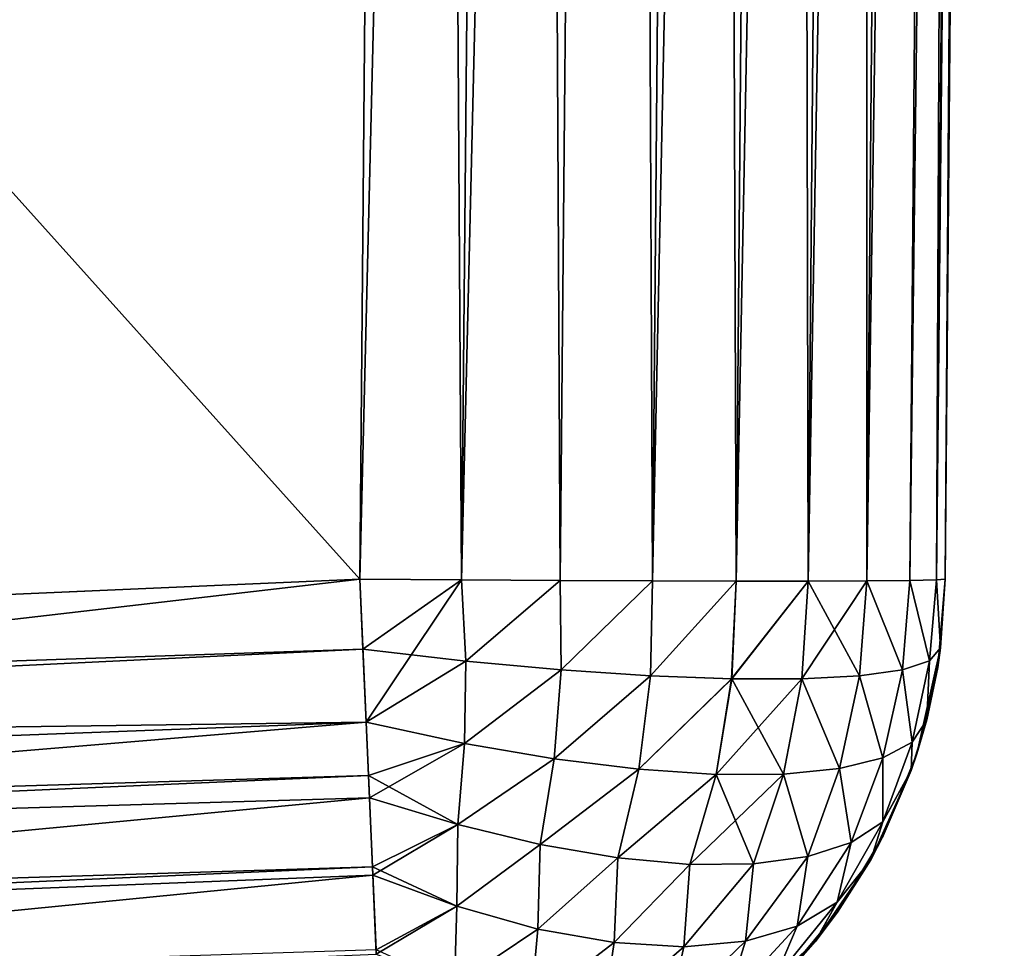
# Model space of a CAD drawing. Header units: millimetres. Extents: x -7.8 to 13, y -12 to 1.5.
# Tile 94 of 102: x 12.664 to 13, y -2.437 to -2.12. Entities that reach past the tile are written whole.
import ezdxf

# ---------------------------------------------------------------- set-up
doc = ezdxf.new("R2010")
doc.units = ezdxf.units.MM
doc.header["$LTSCALE"] = 65.185185
for name, color, linetype in [('149', 7, 'CONTINUOUS'), ('150', 7, 'CONTINUOUS'), ('151', 7, 'CONTINUOUS'), ('152', 7, 'CONTINUOUS'), ('153', 7, 'CONTINUOUS'), ('154', 7, 'CONTINUOUS'), ('155', 7, 'CONTINUOUS'), ('156', 7, 'CONTINUOUS'), ('161', 7, 'CONTINUOUS'), ('24', 7, 'CONTINUOUS')]:
    doc.layers.add(name, color=color, linetype=linetype)

msp = doc.modelspace()

# ---------------------------------------------------------------- linework, layer by layer
at = {"layer": '149', "linetype": 'Continuous'}
for points in [[(12.80001, 0, 3), (12.77984, -2.31117, 2.97983), (12.81457, -2.31144, 2.97679), (12.80001, 0, 3)], [(12.83632, 0, 2.99623), (12.80001, 0, 3), (12.81457, -2.31144, 2.97679), (12.83632, 0, 2.99623)], [(12.84824, -2.31166, 2.96777), (12.83632, 0, 2.99623), (12.81457, -2.31144, 2.97679), (12.84824, -2.31166, 2.96777)], [(12.86965, 0, 2.98729), (12.83632, 0, 2.99623), (12.84824, -2.31166, 2.96777), (12.86965, 0, 2.98729)], [(12.87983, -2.31181, 2.95303), (12.86965, 0, 2.98729), (12.84824, -2.31166, 2.96777), (12.87983, -2.31181, 2.95303)], [(12.90001, 0, 2.97321), (12.86965, 0, 2.98729), (12.87983, -2.31181, 2.95303), (12.90001, 0, 2.97321)], [(12.90839, -2.31188, 2.93304), (12.90001, 0, 2.97321), (12.87983, -2.31181, 2.95303), (12.90839, -2.31188, 2.93304)], [(12.92811, 0, 2.95324), (12.90001, 0, 2.97321), (12.90839, -2.31188, 2.93304), (12.92811, 0, 2.95324)], [(12.93304, -2.31188, 2.90839), (12.92811, 0, 2.95324), (12.90839, -2.31188, 2.93304), (12.93304, -2.31188, 2.90839)], [(12.95324, 0, 2.92811), (12.92811, 0, 2.95324), (12.93304, -2.31188, 2.90839), (12.95324, 0, 2.92811)], [(12.95303, -2.31181, 2.87983), (12.95324, 0, 2.92811), (12.93304, -2.31188, 2.90839), (12.95303, -2.31181, 2.87983)], [(12.98729, 0, 2.86965), (12.97321, 0, 2.90001), (12.95303, -2.31181, 2.87983), (12.98729, 0, 2.86965)], [(12.96777, -2.31166, 2.84824), (12.98729, 0, 2.86965), (12.95303, -2.31181, 2.87983), (12.96777, -2.31166, 2.84824)], [(12.97321, 0, 2.90001), (12.95324, 0, 2.92811), (12.95303, -2.31181, 2.87983), (12.97321, 0, 2.90001)], [(12.97679, -2.31144, 2.81457), (12.98729, 0, 2.86965), (12.96777, -2.31166, 2.84824), (12.97679, -2.31144, 2.81457)], [(12.99623, 0, 2.83632), (12.98729, 0, 2.86965), (12.97679, -2.31144, 2.81457), (12.99623, 0, 2.83632)], [(12.97983, -2.31117, 2.77984), (12.99623, 0, 2.83632), (12.97679, -2.31144, 2.81457), (12.97983, -2.31117, 2.77984)], [(13, 0, 2.80001), (12.99623, 0, 2.83632), (12.97983, -2.31117, 2.77984), (13, 0, 2.80001)]]:
    msp.add_3dface(points, dxfattribs=at)
at = {"layer": '150', "linetype": 'Continuous'}
for points in [[(12.81457, -2.31144, 2.97679), (12.77984, -2.31117, 2.97983), (12.78198, -2.36011, 2.9733), (12.81457, -2.31144, 2.97679)], [(12.81608, -2.33925, 2.97425), (12.81457, -2.31144, 2.97679), (12.78198, -2.36011, 2.9733), (12.81608, -2.33925, 2.97425)], [(12.84824, -2.31166, 2.96777), (12.81457, -2.31144, 2.97679), (12.81608, -2.33925, 2.97425), (12.84824, -2.31166, 2.96777)], [(12.84863, -2.34223, 2.96475), (12.84824, -2.31166, 2.96777), (12.81608, -2.33925, 2.97425), (12.84863, -2.34223, 2.96475)], [(12.87983, -2.31181, 2.95303), (12.84824, -2.31166, 2.96777), (12.84863, -2.34223, 2.96475), (12.87983, -2.31181, 2.95303)], [(12.87919, -2.34426, 2.94988), (12.87983, -2.31181, 2.95303), (12.84863, -2.34223, 2.96475), (12.87919, -2.34426, 2.94988)], [(12.90839, -2.31188, 2.93304), (12.87983, -2.31181, 2.95303), (12.87919, -2.34426, 2.94988), (12.90839, -2.31188, 2.93304)], [(12.90688, -2.34528, 2.93009), (12.90839, -2.31188, 2.93304), (12.87919, -2.34426, 2.94988), (12.90688, -2.34528, 2.93009)], [(12.93304, -2.31188, 2.90839), (12.90839, -2.31188, 2.93304), (12.90688, -2.34528, 2.93009), (12.93304, -2.31188, 2.90839)], [(12.93088, -2.34526, 2.90595), (12.93304, -2.31188, 2.90839), (12.90688, -2.34528, 2.93009), (12.93088, -2.34526, 2.90595)], [(12.9505, -2.3442, 2.87815), (12.93304, -2.31188, 2.90839), (12.93088, -2.34526, 2.90595), (12.9505, -2.3442, 2.87815)], [(12.95303, -2.31181, 2.87983), (12.93304, -2.31188, 2.90839), (12.9505, -2.3442, 2.87815), (12.95303, -2.31181, 2.87983)], [(12.96518, -2.34214, 2.8475), (12.95303, -2.31181, 2.87983), (12.9505, -2.3442, 2.87815), (12.96518, -2.34214, 2.8475)], [(12.96777, -2.31166, 2.84824), (12.95303, -2.31181, 2.87983), (12.96518, -2.34214, 2.8475), (12.96777, -2.31166, 2.84824)], [(12.97449, -2.33913, 2.81489), (12.96777, -2.31166, 2.84824), (12.96518, -2.34214, 2.8475), (12.97449, -2.33913, 2.81489)], [(12.97679, -2.31144, 2.81457), (12.96777, -2.31166, 2.84824), (12.97449, -2.33913, 2.81489), (12.97679, -2.31144, 2.81457)], [(12.97824, -2.33468, 2.77984), (12.97679, -2.31144, 2.81457), (12.97449, -2.33913, 2.81489), (12.97824, -2.33468, 2.77984)], [(12.97983, -2.31117, 2.77984), (12.97679, -2.31144, 2.81457), (12.97824, -2.33468, 2.77984), (12.97983, -2.31117, 2.77984)], [(12.97824, -2.33468, 2.77984), (12.97449, -2.33913, 2.81489), (12.97353, -2.35927, 2.77984), (12.97824, -2.33468, 2.77984)], [(12.81556, -2.36733, 2.96791), (12.81608, -2.33925, 2.97425), (12.78198, -2.36011, 2.9733), (12.81556, -2.36733, 2.96791)], [(12.84863, -2.34223, 2.96475), (12.81608, -2.33925, 2.97425), (12.81556, -2.36733, 2.96791), (12.84863, -2.34223, 2.96475)], [(12.97449, -2.33913, 2.81489), (12.96518, -2.34214, 2.8475), (12.96847, -2.36688, 2.81325), (12.97449, -2.33913, 2.81489)], [(12.97353, -2.35927, 2.77984), (12.97449, -2.33913, 2.81489), (12.96847, -2.36688, 2.81325), (12.97353, -2.35927, 2.77984)], [(12.84626, -2.3726, 2.95759), (12.84863, -2.34223, 2.96475), (12.81556, -2.36733, 2.96791), (12.84626, -2.3726, 2.95759)], [(12.87919, -2.34426, 2.94988), (12.84863, -2.34223, 2.96475), (12.84626, -2.3726, 2.95759), (12.87919, -2.34426, 2.94988)], [(12.96518, -2.34214, 2.8475), (12.9505, -2.3442, 2.87815), (12.95852, -2.37227, 2.84405), (12.96518, -2.34214, 2.8475)], [(12.96847, -2.36688, 2.81325), (12.96518, -2.34214, 2.8475), (12.95852, -2.37227, 2.84405), (12.96847, -2.36688, 2.81325)], [(12.87517, -2.37617, 2.94249), (12.87919, -2.34426, 2.94988), (12.84626, -2.3726, 2.95759), (12.87517, -2.37617, 2.94249)], [(12.90688, -2.34528, 2.93009), (12.87919, -2.34426, 2.94988), (12.87517, -2.37617, 2.94249), (12.90688, -2.34528, 2.93009)], [(12.90152, -2.37795, 2.92301), (12.90688, -2.34528, 2.93009), (12.87517, -2.37617, 2.94249), (12.90152, -2.37795, 2.92301)], [(12.92459, -2.37788, 2.89968), (12.90688, -2.34528, 2.93009), (12.90152, -2.37795, 2.92301), (12.92459, -2.37788, 2.89968)], [(12.93088, -2.34526, 2.90595), (12.90688, -2.34528, 2.93009), (12.92459, -2.37788, 2.89968), (12.93088, -2.34526, 2.90595)], [(12.94376, -2.37597, 2.87312), (12.93088, -2.34526, 2.90595), (12.92459, -2.37788, 2.89968), (12.94376, -2.37597, 2.87312)], [(12.9505, -2.3442, 2.87815), (12.93088, -2.34526, 2.90595), (12.94376, -2.37597, 2.87312), (12.9505, -2.3442, 2.87815)], [(12.95852, -2.37227, 2.84405), (12.9505, -2.3442, 2.87815), (12.94376, -2.37597, 2.87312), (12.95852, -2.37227, 2.84405)], [(12.81556, -2.36733, 2.96791), (12.78198, -2.36011, 2.9733), (12.78311, -2.38594, 2.96459), (12.81556, -2.36733, 2.96791)], [(12.97353, -2.35927, 2.77984), (12.96847, -2.36688, 2.81325), (12.96824, -2.37653, 2.77984), (12.97353, -2.35927, 2.77984)], [(12.8133, -2.39502, 2.95747), (12.81556, -2.36733, 2.96791), (12.78311, -2.38594, 2.96459), (12.8133, -2.39502, 2.95747)], [(12.84626, -2.3726, 2.95759), (12.81556, -2.36733, 2.96791), (12.8133, -2.39502, 2.95747), (12.84626, -2.3726, 2.95759)], [(12.96847, -2.36688, 2.81325), (12.95852, -2.37227, 2.84405), (12.95852, -2.39409, 2.80994), (12.96847, -2.36688, 2.81325)], [(12.96824, -2.37653, 2.77984), (12.96847, -2.36688, 2.81325), (12.95852, -2.39409, 2.80994), (12.96824, -2.37653, 2.77984)], [(12.84141, -2.40184, 2.94617), (12.84626, -2.3726, 2.95759), (12.8133, -2.39502, 2.95747), (12.84141, -2.40184, 2.94617)], [(12.87517, -2.37617, 2.94249), (12.84626, -2.3726, 2.95759), (12.84141, -2.40184, 2.94617), (12.87517, -2.37617, 2.94249)], [(12.95852, -2.37227, 2.84405), (12.94376, -2.37597, 2.87312), (12.94771, -2.40116, 2.83818), (12.95852, -2.37227, 2.84405)], [(12.95852, -2.39409, 2.80994), (12.95852, -2.37227, 2.84405), (12.94771, -2.40116, 2.83818), (12.95852, -2.39409, 2.80994)], [(12.86804, -2.40643, 2.93087), (12.87517, -2.37617, 2.94249), (12.84141, -2.40184, 2.94617), (12.86804, -2.40643, 2.93087)], [(12.90152, -2.37795, 2.92301), (12.87517, -2.37617, 2.94249), (12.86804, -2.40643, 2.93087), (12.90152, -2.37795, 2.92301)], [(12.94376, -2.37597, 2.87312), (12.92459, -2.37788, 2.89968), (12.93286, -2.40601, 2.86502), (12.94376, -2.37597, 2.87312)], [(12.94771, -2.40116, 2.83818), (12.94376, -2.37597, 2.87312), (12.93286, -2.40601, 2.86502), (12.94771, -2.40116, 2.83818)], [(12.96824, -2.37653, 2.77984), (12.95852, -2.39409, 2.80994), (12.95437, -2.40709, 2.77984), (12.96824, -2.37653, 2.77984)], [(12.89253, -2.40868, 2.91192), (12.90152, -2.37795, 2.92301), (12.86804, -2.40643, 2.93087), (12.89253, -2.40868, 2.91192)], [(12.91432, -2.40854, 2.8898), (12.90152, -2.37795, 2.92301), (12.89253, -2.40868, 2.91192), (12.91432, -2.40854, 2.8898)], [(12.92459, -2.37788, 2.89968), (12.90152, -2.37795, 2.92301), (12.91432, -2.40854, 2.8898), (12.92459, -2.37788, 2.89968)], [(12.93286, -2.40601, 2.86502), (12.92459, -2.37788, 2.89968), (12.91432, -2.40854, 2.8898), (12.93286, -2.40601, 2.86502)], [(12.8133, -2.39502, 2.95747), (12.78311, -2.38594, 2.96459), (12.78427, -2.41237, 2.95125), (12.8133, -2.39502, 2.95747)], [(12.95852, -2.39409, 2.80994), (12.94771, -2.40116, 2.83818), (12.94293, -2.42154, 2.80863), (12.95852, -2.39409, 2.80994)], [(12.95437, -2.40709, 2.77984), (12.95852, -2.39409, 2.80994), (12.94293, -2.42154, 2.80863), (12.95437, -2.40709, 2.77984)], [(12.81294, -2.42299, 2.9411), (12.8133, -2.39502, 2.95747), (12.78427, -2.41237, 2.95125), (12.81294, -2.42299, 2.9411)], [(12.84141, -2.40184, 2.94617), (12.8133, -2.39502, 2.95747), (12.81294, -2.42299, 2.9411), (12.84141, -2.40184, 2.94617)], [(12.94771, -2.40116, 2.83818), (12.93286, -2.40601, 2.86502), (12.92919, -2.42978, 2.83648), (12.94771, -2.40116, 2.83818)], [(12.94293, -2.42154, 2.80863), (12.94771, -2.40116, 2.83818), (12.92919, -2.42978, 2.83648), (12.94293, -2.42154, 2.80863)], [(12.84061, -2.43077, 2.92674), (12.84141, -2.40184, 2.94617), (12.81294, -2.42299, 2.9411), (12.84061, -2.43077, 2.92674)], [(12.86804, -2.40643, 2.93087), (12.84141, -2.40184, 2.94617), (12.84061, -2.43077, 2.92674), (12.86804, -2.40643, 2.93087)], [(12.86672, -2.43542, 2.90859), (12.86804, -2.40643, 2.93087), (12.84061, -2.43077, 2.92674), (12.86672, -2.43542, 2.90859)], [(12.89253, -2.40868, 2.91192), (12.86804, -2.40643, 2.93087), (12.86672, -2.43542, 2.90859), (12.89253, -2.40868, 2.91192)], [(12.93286, -2.40601, 2.86502), (12.91432, -2.40854, 2.8898), (12.91159, -2.43492, 2.86287), (12.93286, -2.40601, 2.86502)], [(12.92919, -2.42978, 2.83648), (12.93286, -2.40601, 2.86502), (12.91159, -2.43492, 2.86287), (12.92919, -2.42978, 2.83648)], [(12.95437, -2.40709, 2.77984), (12.94293, -2.42154, 2.80863), (12.93543, -2.43509, 2.77984), (12.95437, -2.40709, 2.77984)], [(12.89058, -2.43681, 2.88711), (12.89253, -2.40868, 2.91192), (12.86672, -2.43542, 2.90859), (12.89058, -2.43681, 2.88711)], [(12.91432, -2.40854, 2.8898), (12.89253, -2.40868, 2.91192), (12.89058, -2.43681, 2.88711), (12.91432, -2.40854, 2.8898)], [(12.91159, -2.43492, 2.86287), (12.91432, -2.40854, 2.8898), (12.89058, -2.43681, 2.88711), (12.91159, -2.43492, 2.86287)], [(12.81294, -2.42299, 2.9411), (12.78427, -2.41237, 2.95125), (12.78546, -2.43941, 2.93173), (12.81294, -2.42299, 2.9411)], [(12.94293, -2.42154, 2.80863), (12.92919, -2.42978, 2.83648), (12.92146, -2.44804, 2.80682), (12.94293, -2.42154, 2.80863)], [(12.93543, -2.43509, 2.77984), (12.94293, -2.42154, 2.80863), (12.92146, -2.44804, 2.80682), (12.93543, -2.43509, 2.77984)], [(12.81221, -2.44996, 2.9184), (12.81294, -2.42299, 2.9411), (12.78546, -2.43941, 2.93173), (12.81221, -2.44996, 2.9184)], [(12.84061, -2.43077, 2.92674), (12.81294, -2.42299, 2.9411), (12.81221, -2.44996, 2.9184), (12.84061, -2.43077, 2.92674)], [(12.83827, -2.45725, 2.90122), (12.84061, -2.43077, 2.92674), (12.81221, -2.44996, 2.9184), (12.83827, -2.45725, 2.90122)], [(12.86672, -2.43542, 2.90859), (12.84061, -2.43077, 2.92674), (12.83827, -2.45725, 2.90122), (12.86672, -2.43542, 2.90859)], [(12.92919, -2.42978, 2.83648), (12.91159, -2.43492, 2.86287), (12.90496, -2.45608, 2.8331), (12.92919, -2.42978, 2.83648)], [(12.92146, -2.44804, 2.80682), (12.92919, -2.42978, 2.83648), (12.90496, -2.45608, 2.8331), (12.92146, -2.44804, 2.80682)], [(12.91159, -2.43492, 2.86287), (12.89058, -2.43681, 2.88711), (12.88524, -2.46035, 2.85801), (12.91159, -2.43492, 2.86287)], [(12.90496, -2.45608, 2.8331), (12.91159, -2.43492, 2.86287), (12.88524, -2.46035, 2.85801), (12.90496, -2.45608, 2.8331)], [(12.86282, -2.46074, 2.88091), (12.86672, -2.43542, 2.90859), (12.83827, -2.45725, 2.90122), (12.86282, -2.46074, 2.88091)], [(12.89058, -2.43681, 2.88711), (12.86672, -2.43542, 2.90859), (12.86282, -2.46074, 2.88091), (12.89058, -2.43681, 2.88711)], [(12.88524, -2.46035, 2.85801), (12.89058, -2.43681, 2.88711), (12.86282, -2.46074, 2.88091), (12.88524, -2.46035, 2.85801)], [(12.93543, -2.43509, 2.77984), (12.92146, -2.44804, 2.80682), (12.91191, -2.45961, 2.77984), (12.93543, -2.43509, 2.77984)]]:
    msp.add_3dface(points, dxfattribs=at)
at = {"layer": '151', "linetype": 'Continuous'}
for points in [[(12.97983, -2.31117, 0.35984), (12.97824, -2.33468, 2.77984), (12.97727, -2.3414, 0.35984), (12.97983, -2.31117, 0.35984)], [(12.97824, -2.33468, -2.77984), (12.97983, -2.31117, -2.77984), (12.97727, -2.3414, -2.06258), (12.97824, -2.33468, -2.77984)], [(12.97727, -2.3414, -2.06258), (12.97983, -2.31117, -2.77984), (12.97983, -2.31117, -2.06258), (12.97727, -2.3414, -2.06258)], [(12.97727, -2.3414, -2.06258), (12.97983, -2.31117, -2.06258), (12.97727, -2.3414, 0.35984), (12.97727, -2.3414, -2.06258)], [(12.97983, -2.31117, -2.06258), (12.97983, -2.31117, 0.35984), (12.97727, -2.3414, 0.35984), (12.97983, -2.31117, -2.06258)], [(12.97983, -2.31117, 2.77984), (12.97824, -2.33468, 2.77984), (12.97983, -2.31117, 0.35984), (12.97983, -2.31117, 2.77984)], [(12.97353, -2.35928, -2.77984), (12.97824, -2.33468, -2.77984), (12.97016, -2.37089, -2.06258), (12.97353, -2.35928, -2.77984)], [(12.97016, -2.37089, -2.06258), (12.97824, -2.33468, -2.77984), (12.97727, -2.3414, -2.06258), (12.97016, -2.37089, -2.06258)], [(12.97824, -2.33468, 2.77984), (12.97353, -2.35927, 2.77984), (12.97727, -2.3414, 0.35984), (12.97824, -2.33468, 2.77984)], [(12.97353, -2.35927, 2.77984), (12.97016, -2.37089, 0.35984), (12.97727, -2.3414, 0.35984), (12.97353, -2.35927, 2.77984)], [(12.97016, -2.37089, -2.06258), (12.97727, -2.3414, -2.06258), (12.97016, -2.37089, 0.35984), (12.97016, -2.37089, -2.06258)], [(12.97016, -2.37089, 0.35984), (12.97727, -2.3414, -2.06258), (12.97727, -2.3414, 0.35984), (12.97016, -2.37089, 0.35984)], [(12.97353, -2.35927, 2.77984), (12.96824, -2.37653, 2.77984), (12.97016, -2.37089, 0.35984), (12.97353, -2.35927, 2.77984)], [(12.96824, -2.37654, -2.77984), (12.97353, -2.35928, -2.77984), (12.97016, -2.37089, -2.06258), (12.96824, -2.37654, -2.77984)], [(12.96824, -2.37653, 2.77984), (12.95867, -2.39897, 0.35984), (12.97016, -2.37089, 0.35984), (12.96824, -2.37653, 2.77984)], [(12.95867, -2.39897, -2.06258), (12.96824, -2.37654, -2.77984), (12.97016, -2.37089, -2.06258), (12.95867, -2.39897, -2.06258)], [(12.95867, -2.39897, -2.06258), (12.97016, -2.37089, -2.06258), (12.95867, -2.39897, 0.35984), (12.95867, -2.39897, -2.06258)], [(12.95867, -2.39897, 0.35984), (12.97016, -2.37089, -2.06258), (12.97016, -2.37089, 0.35984), (12.95867, -2.39897, 0.35984)], [(12.95436, -2.4071, -2.77984), (12.96824, -2.37654, -2.77984), (12.95867, -2.39897, -2.06258), (12.95436, -2.4071, -2.77984)], [(12.96824, -2.37653, 2.77984), (12.95437, -2.40709, 2.77984), (12.95867, -2.39897, 0.35984), (12.96824, -2.37653, 2.77984)], [(12.95437, -2.40709, 2.77984), (12.94307, -2.42499, 0.35984), (12.95867, -2.39897, 0.35984), (12.95437, -2.40709, 2.77984)], [(12.94307, -2.42499, -2.06258), (12.95436, -2.4071, -2.77984), (12.95867, -2.39897, -2.06258), (12.94307, -2.42499, -2.06258)], [(12.94307, -2.42499, -2.06258), (12.95867, -2.39897, -2.06258), (12.94307, -2.42499, 0.35984), (12.94307, -2.42499, -2.06258)], [(12.94307, -2.42499, 0.35984), (12.95867, -2.39897, -2.06258), (12.95867, -2.39897, 0.35984), (12.94307, -2.42499, 0.35984)], [(12.93542, -2.4351, -2.77984), (12.95436, -2.4071, -2.77984), (12.94307, -2.42499, -2.06258), (12.93542, -2.4351, -2.77984)], [(12.95437, -2.40709, 2.77984), (12.93543, -2.43509, 2.77984), (12.94307, -2.42499, 0.35984), (12.95437, -2.40709, 2.77984)], [(12.93543, -2.43509, 2.77984), (12.92371, -2.44835, 0.35984), (12.94307, -2.42499, 0.35984), (12.93543, -2.43509, 2.77984)], [(12.92371, -2.44835, -2.06258), (12.93542, -2.4351, -2.77984), (12.94307, -2.42499, -2.06258), (12.92371, -2.44835, -2.06258)], [(12.92371, -2.44835, -2.06258), (12.94307, -2.42499, -2.06258), (12.92371, -2.44835, 0.35984), (12.92371, -2.44835, -2.06258)], [(12.92371, -2.44835, 0.35984), (12.94307, -2.42499, -2.06258), (12.94307, -2.42499, 0.35984), (12.92371, -2.44835, 0.35984)], [(12.9119, -2.45962, -2.77984), (12.93542, -2.4351, -2.77984), (12.92371, -2.44835, -2.06258), (12.9119, -2.45962, -2.77984)], [(12.93543, -2.43509, 2.77984), (12.91191, -2.45961, 2.77984), (12.92371, -2.44835, 0.35984), (12.93543, -2.43509, 2.77984)]]:
    msp.add_3dface(points, dxfattribs=at)
at = {"layer": '152', "linetype": 'Continuous'}
for points in [[(13, 0, 1.84242), (13, 0, 2.80001), (12.97983, -2.31117, 2.77984), (13, 0, 1.84242)], [(13, 0, -0.58), (13, 0, 1.84242), (12.97983, -2.31117, 0.35984), (13, 0, -0.58)], [(13, 0, 1.84242), (12.97983, -2.31117, 2.77984), (12.97983, -2.31117, 0.35984), (13, 0, 1.84242)], [(13, 0, -2.80001), (13, 0, -0.58), (12.97983, -2.31117, -2.77984), (13, 0, -2.80001)], [(12.97983, -2.31117, -2.77984), (13, 0, -0.58), (12.97983, -2.31117, -2.06258), (12.97983, -2.31117, -2.77984)], [(12.97983, -2.31117, -2.06258), (13, 0, -0.58), (12.97983, -2.31117, 0.35984), (12.97983, -2.31117, -2.06258)]]:
    msp.add_3dface(points, dxfattribs=at)
at = {"layer": '153', "linetype": 'Continuous'}
for points in [[(12.80001, 0, -3), (12.83632, 0, -2.99623), (12.77984, -2.31117, -2.97983), (12.80001, 0, -3)], [(12.77984, -2.31117, -2.97983), (12.83632, 0, -2.99623), (12.81457, -2.31144, -2.97679), (12.77984, -2.31117, -2.97983)], [(12.83632, 0, -2.99623), (12.86965, 0, -2.98729), (12.81457, -2.31144, -2.97679), (12.83632, 0, -2.99623)], [(12.81457, -2.31144, -2.97679), (12.86965, 0, -2.98729), (12.84824, -2.31166, -2.96777), (12.81457, -2.31144, -2.97679)], [(12.84824, -2.31166, -2.96777), (12.86965, 0, -2.98729), (12.87983, -2.31181, -2.95303), (12.84824, -2.31166, -2.96777)], [(12.86965, 0, -2.98729), (12.90001, 0, -2.97321), (12.87983, -2.31181, -2.95303), (12.86965, 0, -2.98729)], [(12.90001, 0, -2.97321), (12.92811, 0, -2.95324), (12.87983, -2.31181, -2.95303), (12.90001, 0, -2.97321)], [(12.87983, -2.31181, -2.95303), (12.92811, 0, -2.95324), (12.90839, -2.31188, -2.93304), (12.87983, -2.31181, -2.95303)], [(12.92811, 0, -2.95324), (12.95324, 0, -2.92811), (12.90839, -2.31188, -2.93304), (12.92811, 0, -2.95324)], [(12.90839, -2.31188, -2.93304), (12.95324, 0, -2.92811), (12.93304, -2.31188, -2.90839), (12.90839, -2.31188, -2.93304)], [(12.95324, 0, -2.92811), (12.97321, 0, -2.90001), (12.93304, -2.31188, -2.90839), (12.95324, 0, -2.92811)], [(12.93304, -2.31188, -2.90839), (12.97321, 0, -2.90001), (12.95303, -2.31181, -2.87983), (12.93304, -2.31188, -2.90839)], [(12.97321, 0, -2.90001), (12.98729, 0, -2.86965), (12.95303, -2.31181, -2.87983), (12.97321, 0, -2.90001)], [(12.95303, -2.31181, -2.87983), (12.98729, 0, -2.86965), (12.96777, -2.31166, -2.84824), (12.95303, -2.31181, -2.87983)], [(12.98729, 0, -2.86965), (12.99623, 0, -2.83632), (12.96777, -2.31166, -2.84824), (12.98729, 0, -2.86965)], [(12.96777, -2.31166, -2.84824), (12.99623, 0, -2.83632), (12.97679, -2.31144, -2.81457), (12.96777, -2.31166, -2.84824)], [(12.99623, 0, -2.83632), (13, 0, -2.80001), (12.97679, -2.31144, -2.81457), (12.99623, 0, -2.83632)], [(13, 0, -2.80001), (12.97983, -2.31117, -2.77984), (12.97679, -2.31144, -2.81457), (13, 0, -2.80001)]]:
    msp.add_3dface(points, dxfattribs=at)
at = {"layer": '154', "linetype": 'Continuous'}
for points in [[(12.77984, -2.31117, -2.97983), (12.81457, -2.31144, -2.97679), (12.78088, -2.33508, -2.97818), (12.77984, -2.31117, -2.97983)], [(12.78088, -2.33508, -2.97818), (12.81457, -2.31144, -2.97679), (12.81608, -2.33925, -2.97425), (12.78088, -2.33508, -2.97818)], [(12.81457, -2.31144, -2.97679), (12.84824, -2.31166, -2.96777), (12.81608, -2.33925, -2.97425), (12.81457, -2.31144, -2.97679)], [(12.81608, -2.33925, -2.97425), (12.84824, -2.31166, -2.96777), (12.84863, -2.34223, -2.96475), (12.81608, -2.33925, -2.97425)], [(12.84824, -2.31166, -2.96777), (12.87983, -2.31181, -2.95303), (12.84863, -2.34223, -2.96475), (12.84824, -2.31166, -2.96777)], [(12.84863, -2.34223, -2.96475), (12.87983, -2.31181, -2.95303), (12.87919, -2.34426, -2.94988), (12.84863, -2.34223, -2.96475)], [(12.87983, -2.31181, -2.95303), (12.90839, -2.31188, -2.93304), (12.87919, -2.34426, -2.94988), (12.87983, -2.31181, -2.95303)], [(12.87919, -2.34426, -2.94988), (12.90839, -2.31188, -2.93304), (12.90687, -2.34528, -2.93009), (12.87919, -2.34426, -2.94988)], [(12.90839, -2.31188, -2.93304), (12.93304, -2.31188, -2.90839), (12.90687, -2.34528, -2.93009), (12.90839, -2.31188, -2.93304)], [(12.90687, -2.34528, -2.93009), (12.93304, -2.31188, -2.90839), (12.93088, -2.34526, -2.90595), (12.90687, -2.34528, -2.93009)], [(12.93304, -2.31188, -2.90839), (12.95303, -2.31181, -2.87983), (12.93088, -2.34526, -2.90595), (12.93304, -2.31188, -2.90839)], [(12.93088, -2.34526, -2.90595), (12.95303, -2.31181, -2.87983), (12.9505, -2.3442, -2.87815), (12.93088, -2.34526, -2.90595)], [(12.9505, -2.3442, -2.87815), (12.95303, -2.31181, -2.87983), (12.96518, -2.34214, -2.8475), (12.9505, -2.3442, -2.87815)], [(12.95303, -2.31181, -2.87983), (12.96777, -2.31166, -2.84824), (12.96518, -2.34214, -2.8475), (12.95303, -2.31181, -2.87983)], [(12.96518, -2.34214, -2.8475), (12.96777, -2.31166, -2.84824), (12.97449, -2.33913, -2.8149), (12.96518, -2.34214, -2.8475)], [(12.96777, -2.31166, -2.84824), (12.97679, -2.31144, -2.81457), (12.97449, -2.33913, -2.8149), (12.96777, -2.31166, -2.84824)], [(12.97679, -2.31144, -2.81457), (12.97824, -2.33468, -2.77984), (12.97449, -2.33913, -2.8149), (12.97679, -2.31144, -2.81457)], [(12.97983, -2.31117, -2.77984), (12.97824, -2.33468, -2.77984), (12.97679, -2.31144, -2.81457), (12.97983, -2.31117, -2.77984)], [(12.78088, -2.33508, -2.97818), (12.81608, -2.33925, -2.97425), (12.78198, -2.36011, -2.9733), (12.78088, -2.33508, -2.97818)], [(12.97824, -2.33468, -2.77984), (12.97353, -2.35928, -2.77984), (12.97449, -2.33913, -2.8149), (12.97824, -2.33468, -2.77984)], [(12.78198, -2.36011, -2.9733), (12.81608, -2.33925, -2.97425), (12.81556, -2.36733, -2.96791), (12.78198, -2.36011, -2.9733)], [(12.81608, -2.33925, -2.97425), (12.84863, -2.34223, -2.96475), (12.81556, -2.36733, -2.96791), (12.81608, -2.33925, -2.97425)], [(12.96518, -2.34214, -2.8475), (12.97449, -2.33913, -2.8149), (12.96847, -2.36688, -2.81325), (12.96518, -2.34214, -2.8475)], [(12.97449, -2.33913, -2.8149), (12.97353, -2.35928, -2.77984), (12.96847, -2.36688, -2.81325), (12.97449, -2.33913, -2.8149)], [(12.81556, -2.36733, -2.96791), (12.84863, -2.34223, -2.96475), (12.84626, -2.3726, -2.95759), (12.81556, -2.36733, -2.96791)], [(12.84863, -2.34223, -2.96475), (12.87919, -2.34426, -2.94988), (12.84626, -2.3726, -2.95759), (12.84863, -2.34223, -2.96475)], [(12.9505, -2.3442, -2.87815), (12.96518, -2.34214, -2.8475), (12.95852, -2.37227, -2.84405), (12.9505, -2.3442, -2.87815)], [(12.95852, -2.37227, -2.84405), (12.96518, -2.34214, -2.8475), (12.96847, -2.36688, -2.81325), (12.95852, -2.37227, -2.84405)], [(12.84626, -2.3726, -2.95759), (12.87919, -2.34426, -2.94988), (12.87517, -2.37617, -2.94249), (12.84626, -2.3726, -2.95759)], [(12.87919, -2.34426, -2.94988), (12.90687, -2.34528, -2.93009), (12.87517, -2.37617, -2.94249), (12.87919, -2.34426, -2.94988)], [(12.87517, -2.37617, -2.94249), (12.90687, -2.34528, -2.93009), (12.90152, -2.37795, -2.92301), (12.87517, -2.37617, -2.94249)], [(12.90687, -2.34528, -2.93009), (12.93088, -2.34526, -2.90595), (12.90152, -2.37795, -2.92301), (12.90687, -2.34528, -2.93009)], [(12.90152, -2.37795, -2.92301), (12.93088, -2.34526, -2.90595), (12.92459, -2.37788, -2.89968), (12.90152, -2.37795, -2.92301)], [(12.92459, -2.37788, -2.89968), (12.93088, -2.34526, -2.90595), (12.94376, -2.37597, -2.87312), (12.92459, -2.37788, -2.89968)], [(12.93088, -2.34526, -2.90595), (12.9505, -2.3442, -2.87815), (12.94376, -2.37597, -2.87312), (12.93088, -2.34526, -2.90595)], [(12.94376, -2.37597, -2.87312), (12.9505, -2.3442, -2.87815), (12.95852, -2.37227, -2.84405), (12.94376, -2.37597, -2.87312)], [(12.78198, -2.36011, -2.9733), (12.81556, -2.36733, -2.96791), (12.78277, -2.37825, -2.9676), (12.78198, -2.36011, -2.9733)], [(12.97353, -2.35928, -2.77984), (12.96824, -2.37654, -2.77984), (12.96847, -2.36688, -2.81325), (12.97353, -2.35928, -2.77984)], [(12.78277, -2.37825, -2.9676), (12.81556, -2.36733, -2.96791), (12.8133, -2.39502, -2.95747), (12.78277, -2.37825, -2.9676)], [(12.81556, -2.36733, -2.96791), (12.84626, -2.3726, -2.95759), (12.8133, -2.39502, -2.95747), (12.81556, -2.36733, -2.96791)], [(12.96847, -2.36688, -2.81325), (12.96824, -2.37654, -2.77984), (12.95852, -2.39409, -2.80995), (12.96847, -2.36688, -2.81325)], [(12.95852, -2.37227, -2.84405), (12.96847, -2.36688, -2.81325), (12.95852, -2.39409, -2.80995), (12.95852, -2.37227, -2.84405)], [(12.8133, -2.39502, -2.95747), (12.84626, -2.3726, -2.95759), (12.84141, -2.40184, -2.94617), (12.8133, -2.39502, -2.95747)], [(12.84626, -2.3726, -2.95759), (12.87517, -2.37617, -2.94249), (12.84141, -2.40184, -2.94617), (12.84626, -2.3726, -2.95759)], [(12.94376, -2.37597, -2.87312), (12.95852, -2.37227, -2.84405), (12.94771, -2.40116, -2.83818), (12.94376, -2.37597, -2.87312)], [(12.94771, -2.40116, -2.83818), (12.95852, -2.37227, -2.84405), (12.95852, -2.39409, -2.80995), (12.94771, -2.40116, -2.83818)], [(12.84141, -2.40184, -2.94617), (12.87517, -2.37617, -2.94249), (12.86803, -2.40643, -2.93087), (12.84141, -2.40184, -2.94617)], [(12.87517, -2.37617, -2.94249), (12.90152, -2.37795, -2.92301), (12.86803, -2.40643, -2.93087), (12.87517, -2.37617, -2.94249)], [(12.92459, -2.37788, -2.89968), (12.94376, -2.37597, -2.87312), (12.93286, -2.40601, -2.86502), (12.92459, -2.37788, -2.89968)], [(12.93286, -2.40601, -2.86502), (12.94376, -2.37597, -2.87312), (12.94771, -2.40116, -2.83818), (12.93286, -2.40601, -2.86502)], [(12.96824, -2.37654, -2.77984), (12.95436, -2.4071, -2.77984), (12.95852, -2.39409, -2.80995), (12.96824, -2.37654, -2.77984)], [(12.78277, -2.37825, -2.9676), (12.8133, -2.39502, -2.95747), (12.78414, -2.40948, -2.95296), (12.78277, -2.37825, -2.9676)], [(12.86803, -2.40643, -2.93087), (12.90152, -2.37795, -2.92301), (12.89253, -2.40868, -2.91193), (12.86803, -2.40643, -2.93087)], [(12.90152, -2.37795, -2.92301), (12.92459, -2.37788, -2.89968), (12.89253, -2.40868, -2.91193), (12.90152, -2.37795, -2.92301)], [(12.89253, -2.40868, -2.91193), (12.92459, -2.37788, -2.89968), (12.91432, -2.40854, -2.8898), (12.89253, -2.40868, -2.91193)], [(12.91432, -2.40854, -2.8898), (12.92459, -2.37788, -2.89968), (12.93286, -2.40601, -2.86502), (12.91432, -2.40854, -2.8898)], [(12.95852, -2.39409, -2.80995), (12.95436, -2.4071, -2.77984), (12.94294, -2.42154, -2.80863), (12.95852, -2.39409, -2.80995)], [(12.94771, -2.40116, -2.83818), (12.95852, -2.39409, -2.80995), (12.94294, -2.42154, -2.80863), (12.94771, -2.40116, -2.83818)], [(12.78414, -2.40948, -2.95296), (12.8133, -2.39502, -2.95747), (12.81294, -2.42299, -2.9411), (12.78414, -2.40948, -2.95296)], [(12.8133, -2.39502, -2.95747), (12.84141, -2.40184, -2.94617), (12.81294, -2.42299, -2.9411), (12.8133, -2.39502, -2.95747)], [(12.93286, -2.40601, -2.86502), (12.94771, -2.40116, -2.83818), (12.92919, -2.42978, -2.83648), (12.93286, -2.40601, -2.86502)], [(12.92919, -2.42978, -2.83648), (12.94771, -2.40116, -2.83818), (12.94294, -2.42154, -2.80863), (12.92919, -2.42978, -2.83648)], [(12.81294, -2.42299, -2.9411), (12.84141, -2.40184, -2.94617), (12.84061, -2.43077, -2.92674), (12.81294, -2.42299, -2.9411)], [(12.84141, -2.40184, -2.94617), (12.86803, -2.40643, -2.93087), (12.84061, -2.43077, -2.92674), (12.84141, -2.40184, -2.94617)], [(12.84061, -2.43077, -2.92674), (12.86803, -2.40643, -2.93087), (12.86672, -2.43542, -2.90859), (12.84061, -2.43077, -2.92674)], [(12.86803, -2.40643, -2.93087), (12.89253, -2.40868, -2.91193), (12.86672, -2.43542, -2.90859), (12.86803, -2.40643, -2.93087)], [(12.91432, -2.40854, -2.8898), (12.93286, -2.40601, -2.86502), (12.91159, -2.43492, -2.86287), (12.91432, -2.40854, -2.8898)], [(12.91159, -2.43492, -2.86287), (12.93286, -2.40601, -2.86502), (12.92919, -2.42978, -2.83648), (12.91159, -2.43492, -2.86287)], [(12.95436, -2.4071, -2.77984), (12.93542, -2.4351, -2.77984), (12.94294, -2.42154, -2.80863), (12.95436, -2.4071, -2.77984)], [(12.78414, -2.40948, -2.95296), (12.81294, -2.42299, -2.9411), (12.78539, -2.43792, -2.93299), (12.78414, -2.40948, -2.95296)], [(12.86672, -2.43542, -2.90859), (12.89253, -2.40868, -2.91193), (12.89058, -2.43681, -2.88711), (12.86672, -2.43542, -2.90859)], [(12.89253, -2.40868, -2.91193), (12.91432, -2.40854, -2.8898), (12.89058, -2.43681, -2.88711), (12.89253, -2.40868, -2.91193)], [(12.89058, -2.43681, -2.88711), (12.91432, -2.40854, -2.8898), (12.91159, -2.43492, -2.86287), (12.89058, -2.43681, -2.88711)], [(12.94294, -2.42154, -2.80863), (12.93542, -2.4351, -2.77984), (12.92146, -2.44804, -2.80682), (12.94294, -2.42154, -2.80863)], [(12.92919, -2.42978, -2.83648), (12.94294, -2.42154, -2.80863), (12.92146, -2.44804, -2.80682), (12.92919, -2.42978, -2.83648)], [(12.78539, -2.43792, -2.93299), (12.81294, -2.42299, -2.9411), (12.81221, -2.44996, -2.9184), (12.78539, -2.43792, -2.93299)], [(12.81294, -2.42299, -2.9411), (12.84061, -2.43077, -2.92674), (12.81221, -2.44996, -2.9184), (12.81294, -2.42299, -2.9411)], [(12.81221, -2.44996, -2.9184), (12.84061, -2.43077, -2.92674), (12.83827, -2.45725, -2.90121), (12.81221, -2.44996, -2.9184)], [(12.84061, -2.43077, -2.92674), (12.86672, -2.43542, -2.90859), (12.83827, -2.45725, -2.90121), (12.84061, -2.43077, -2.92674)], [(12.91159, -2.43492, -2.86287), (12.92919, -2.42978, -2.83648), (12.90496, -2.45608, -2.8331), (12.91159, -2.43492, -2.86287)], [(12.90496, -2.45608, -2.8331), (12.92919, -2.42978, -2.83648), (12.92146, -2.44804, -2.80682), (12.90496, -2.45608, -2.8331)], [(12.89058, -2.43681, -2.88711), (12.91159, -2.43492, -2.86287), (12.88525, -2.46035, -2.85801), (12.89058, -2.43681, -2.88711)], [(12.88525, -2.46035, -2.85801), (12.91159, -2.43492, -2.86287), (12.90496, -2.45608, -2.8331), (12.88525, -2.46035, -2.85801)], [(12.83827, -2.45725, -2.90121), (12.86672, -2.43542, -2.90859), (12.86282, -2.46074, -2.88091), (12.83827, -2.45725, -2.90121)], [(12.86672, -2.43542, -2.90859), (12.89058, -2.43681, -2.88711), (12.86282, -2.46074, -2.88091), (12.86672, -2.43542, -2.90859)], [(12.86282, -2.46074, -2.88091), (12.89058, -2.43681, -2.88711), (12.88525, -2.46035, -2.85801), (12.86282, -2.46074, -2.88091)], [(12.93542, -2.4351, -2.77984), (12.9119, -2.45962, -2.77984), (12.92146, -2.44804, -2.80682), (12.93542, -2.4351, -2.77984)]]:
    msp.add_3dface(points, dxfattribs=at)
at = {"layer": '155', "linetype": 'Continuous'}
for points in [[(12.77984, -2.31117, -2.97983), (12.78088, -2.33508, -2.97818), (10.36214, -2.41672, -2.97891), (12.77984, -2.31117, -2.97983)], [(12.78088, -2.33508, -2.97818), (10.36365, -2.4512, -2.9756), (10.36214, -2.41672, -2.97891), (12.78088, -2.33508, -2.97818)], [(12.78088, -2.33508, -2.97818), (12.78198, -2.36011, -2.9733), (10.36365, -2.4512, -2.9756), (12.78088, -2.33508, -2.97818)], [(12.78198, -2.36011, -2.9733), (12.78277, -2.37825, -2.9676), (10.36365, -2.4512, -2.9756), (12.78198, -2.36011, -2.9733)], [(12.78277, -2.37825, -2.9676), (10.36511, -2.48459, -2.96639), (10.36365, -2.4512, -2.9756), (12.78277, -2.37825, -2.9676)], [(12.78277, -2.37825, -2.9676), (12.78414, -2.40948, -2.95296), (10.36511, -2.48459, -2.96639), (12.78277, -2.37825, -2.9676)], [(12.78414, -2.40948, -2.95296), (10.36648, -2.51589, -2.95154), (10.36511, -2.48459, -2.96639), (12.78414, -2.40948, -2.95296)], [(12.78414, -2.40948, -2.95296), (12.78539, -2.43792, -2.93299), (10.36648, -2.51589, -2.95154), (12.78414, -2.40948, -2.95296)]]:
    msp.add_3dface(points, dxfattribs=at)
at = {"layer": '156', "linetype": 'Continuous'}
for points in [[(10.70521, 0, -3), (12.77984, -2.31117, -2.97983), (10.36214, -2.41672, -2.97891), (10.70521, 0, -3)], [(10.70521, 0, -3), (12.80001, 0, -3), (12.77984, -2.31117, -2.97983), (10.70521, 0, -3)]]:
    msp.add_3dface(points, dxfattribs=at)
at = {"layer": '161', "linetype": 'Continuous'}
for points in [[(12.77984, -2.31117, 2.97983), (12.3019, -2.33203, 2.97965), (12.30341, -2.36651, 2.97634), (12.77984, -2.31117, 2.97983)], [(12.78198, -2.36011, 2.9733), (12.77984, -2.31117, 2.97983), (12.30341, -2.36651, 2.97634), (12.78198, -2.36011, 2.9733)], [(12.30487, -2.3999, 2.96713), (12.78198, -2.36011, 2.9733), (12.30341, -2.36651, 2.97634), (12.30487, -2.3999, 2.96713)], [(12.78311, -2.38594, 2.96459), (12.78198, -2.36011, 2.9733), (12.30487, -2.3999, 2.96713), (12.78311, -2.38594, 2.96459)], [(12.30624, -2.4312, 2.95228), (12.78311, -2.38594, 2.96459), (12.30487, -2.3999, 2.96713), (12.30624, -2.4312, 2.95228)], [(12.78427, -2.41237, 2.95125), (12.78311, -2.38594, 2.96459), (12.30624, -2.4312, 2.95228), (12.78427, -2.41237, 2.95125)], [(12.30748, -2.45947, 2.93224), (12.78427, -2.41237, 2.95125), (12.30624, -2.4312, 2.95228), (12.30748, -2.45947, 2.93224)], [(12.78546, -2.43941, 2.93173), (12.78427, -2.41237, 2.95125), (12.30748, -2.45947, 2.93224), (12.78546, -2.43941, 2.93173)]]:
    msp.add_3dface(points, dxfattribs=at)
at = {"layer": '24', "linetype": 'Continuous'}
for points in [[(12.80001, 0, 3), (10.70521, 0, 3), (12.77984, -2.31117, 2.97983), (12.80001, 0, 3)], [(12.77984, -2.31117, 2.97983), (10.70521, 0, 3), (12.3019, -2.33203, 2.97965), (12.77984, -2.31117, 2.97983)]]:
    msp.add_3dface(points, dxfattribs=at)

doc.saveas('drawing.dxf')
